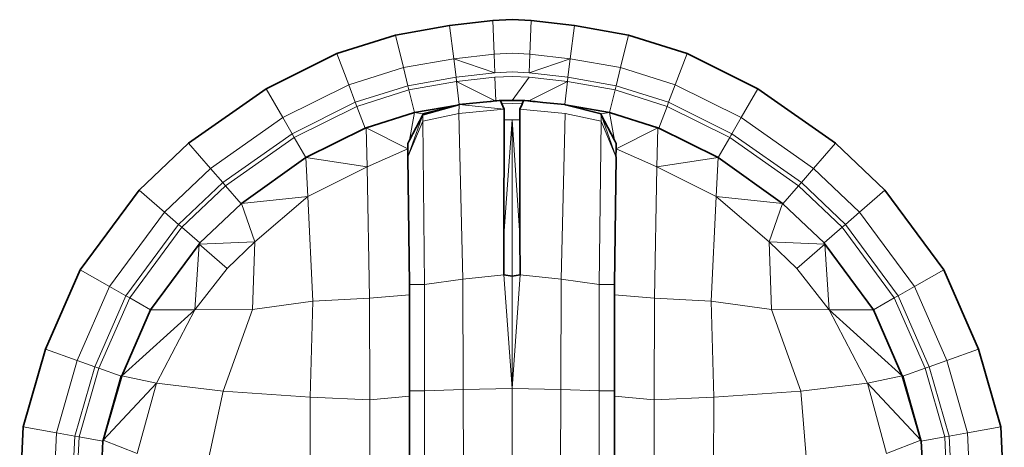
# Model space of a CAD drawing. Header units: inches. Extents: x 0 to 12.9, y 0 to 8.3.
# Tile 12 of 33: x 3.292 to 3.5009, y 6.4944 to 6.5851. Entities that reach past the tile are written whole.
import ezdxf

# ---------------------------------------------------------------- set-up
doc = ezdxf.new("R2010")
doc.units = ezdxf.units.IN
doc.header["$MEASUREMENT"] = 0

# ---------------------------------------------------------------- blocks, each defined once
blk = doc.blocks.new('MODEL_0')
at = {"lineweight": 0}
for p, q in [((3.38316, 6.5839), (3.37172, 6.58189)), ((3.37172, 6.58189), (3.38316, 6.5839)), ((3.39235, 6.58499), (3.38316, 6.5839)), ((3.38316, 6.5839), (3.39235, 6.58499)), ((3.38316, 6.5839), (3.38407, 6.57684)), ((3.38407, 6.57684), (3.38316, 6.5839)), ((3.39644, 6.58515), (3.39235, 6.58499)), ((3.39235, 6.58499), (3.39263, 6.57785)), ((3.40052, 6.58499), (3.39644, 6.58515)), ((3.40025, 6.57785), (3.40052, 6.58499)), ((3.40971, 6.5839), (3.40052, 6.58499)), ((3.40052, 6.58499), (3.40971, 6.5839)), ((3.40881, 6.57684), (3.40971, 6.5839)), ((3.40971, 6.5839), (3.40881, 6.57684)), ((3.42116, 6.58189), (3.40971, 6.5839)), ((3.40971, 6.5839), (3.42116, 6.58189)), ((3.37172, 6.58189), (3.35927, 6.57795)), ((3.35927, 6.57795), (3.37172, 6.58189)), ((3.37172, 6.58189), (3.3734, 6.57497)), ((3.3734, 6.57497), (3.37172, 6.58189)), ((3.41948, 6.57497), (3.42116, 6.58189)), ((3.42116, 6.58189), (3.41948, 6.57497)), ((3.43361, 6.57795), (3.42116, 6.58189)), ((3.42116, 6.58189), (3.43361, 6.57795)), ((3.35927, 6.57795), (3.34427, 6.5705)), ((3.34427, 6.5705), (3.35927, 6.57795)), ((3.35927, 6.57795), (3.3618, 6.57129)), ((3.3618, 6.57129), (3.35927, 6.57795)), ((3.38407, 6.57684), (3.39263, 6.57785)), ((3.39263, 6.57785), (3.38407, 6.57684)), ((3.39263, 6.57785), (3.39279, 6.5739)), ((3.40009, 6.5739), (3.40025, 6.57785)), ((3.40025, 6.57785), (3.40881, 6.57684)), ((3.40881, 6.57684), (3.40025, 6.57785)), ((3.43107, 6.57129), (3.43361, 6.57795)), ((3.43361, 6.57795), (3.43107, 6.57129)), ((3.44861, 6.5705), (3.43361, 6.57795)), ((3.43361, 6.57795), (3.44861, 6.5705)), ((3.3734, 6.57497), (3.38407, 6.57684)), ((3.38407, 6.57684), (3.3734, 6.57497)), ((3.38407, 6.57684), (3.38457, 6.57293)), ((3.38457, 6.57293), (3.38407, 6.57684)), ((3.38407, 6.57684), (3.39279, 6.5739)), ((3.39279, 6.5739), (3.38407, 6.57684)), ((3.40009, 6.5739), (3.40881, 6.57684)), ((3.40881, 6.57684), (3.40009, 6.5739)), ((3.40831, 6.57293), (3.40881, 6.57684)), ((3.40881, 6.57684), (3.40831, 6.57293)), ((3.40881, 6.57684), (3.41948, 6.57497)), ((3.41948, 6.57497), (3.40881, 6.57684)), ((3.3618, 6.57129), (3.3734, 6.57497)), ((3.3734, 6.57497), (3.3618, 6.57129)), ((3.3734, 6.57497), (3.37433, 6.57113)), ((3.37433, 6.57113), (3.3734, 6.57497)), ((3.39279, 6.5739), (3.38457, 6.57293)), ((3.40831, 6.57293), (3.40009, 6.5739)), ((3.41854, 6.57113), (3.41948, 6.57497)), ((3.41948, 6.57497), (3.41854, 6.57113)), ((3.41948, 6.57497), (3.43107, 6.57129)), ((3.43107, 6.57129), (3.41948, 6.57497)), ((3.34781, 6.56435), (3.3618, 6.57129)), ((3.3618, 6.57129), (3.34781, 6.56435)), ((3.3618, 6.57129), (3.3632, 6.56761)), ((3.3632, 6.56761), (3.3618, 6.57129)), ((3.37433, 6.57113), (3.38457, 6.57293)), ((3.38457, 6.57293), (3.37433, 6.57113)), ((3.37455, 6.57023), (3.38468, 6.57201)), ((3.38468, 6.57201), (3.37455, 6.57023)), ((3.38457, 6.57293), (3.38468, 6.57201)), ((3.38468, 6.57201), (3.39282, 6.57297)), ((3.38468, 6.57201), (3.38524, 6.56712)), ((3.38524, 6.56712), (3.38468, 6.57201)), ((3.38468, 6.57201), (3.39289, 6.56789)), ((3.39289, 6.56789), (3.38468, 6.57201)), ((3.39282, 6.57297), (3.39302, 6.5679)), ((3.39644, 6.56801), (3.40005, 6.57297)), ((3.39999, 6.56789), (3.4082, 6.57201)), ((3.4082, 6.57201), (3.39999, 6.56789)), ((3.40005, 6.57297), (3.4082, 6.57201)), ((3.40763, 6.56712), (3.4082, 6.57201)), ((3.4082, 6.57201), (3.40763, 6.56712)), ((3.4082, 6.57201), (3.40831, 6.57293)), ((3.4082, 6.57201), (3.41833, 6.57023)), ((3.41833, 6.57023), (3.4082, 6.57201)), ((3.40831, 6.57293), (3.41854, 6.57113)), ((3.41854, 6.57113), (3.40831, 6.57293)), ((3.42967, 6.56761), (3.43107, 6.57129)), ((3.43107, 6.57129), (3.42967, 6.56761)), ((3.43107, 6.57129), (3.44506, 6.56435)), ((3.44506, 6.56435), (3.43107, 6.57129)), ((3.34427, 6.5705), (3.3278, 6.55891)), ((3.3278, 6.55891), (3.34427, 6.5705)), ((3.34427, 6.5705), (3.34781, 6.56435)), ((3.34781, 6.56435), (3.34427, 6.5705)), ((3.3632, 6.56761), (3.37433, 6.57113)), ((3.37433, 6.57113), (3.3632, 6.56761)), ((3.36353, 6.56674), (3.37455, 6.57023)), ((3.37455, 6.57023), (3.36353, 6.56674)), ((3.37433, 6.57113), (3.37455, 6.57023)), ((3.37455, 6.57023), (3.37433, 6.57113)), ((3.37455, 6.57023), (3.37574, 6.56543)), ((3.37574, 6.56543), (3.37455, 6.57023)), ((3.41713, 6.56543), (3.41833, 6.57023)), ((3.41833, 6.57023), (3.41713, 6.56543)), ((3.41833, 6.57023), (3.41854, 6.57113)), ((3.41854, 6.57113), (3.41833, 6.57023)), ((3.41833, 6.57023), (3.42935, 6.56674)), ((3.42935, 6.56674), (3.41833, 6.57023)), ((3.41854, 6.57113), (3.42967, 6.56761)), ((3.42967, 6.56761), (3.41854, 6.57113)), ((3.44506, 6.56435), (3.44861, 6.5705)), ((3.44861, 6.5705), (3.44506, 6.56435)), ((3.46507, 6.55891), (3.44861, 6.5705)), ((3.44861, 6.5705), (3.46507, 6.55891)), ((3.34978, 6.56094), (3.3632, 6.56761)), ((3.3632, 6.56761), (3.34978, 6.56094)), ((3.3632, 6.56761), (3.36353, 6.56674)), ((3.36353, 6.56674), (3.3632, 6.56761)), ((3.38524, 6.56712), (3.38487, 6.56701)), ((3.38516, 6.56524), (3.38524, 6.56712)), ((3.38524, 6.56712), (3.39184, 6.56778)), ((3.39184, 6.56778), (3.38524, 6.56712)), ((3.38524, 6.56712), (3.39477, 6.56613)), ((3.39477, 6.56613), (3.38524, 6.56712)), ((3.39184, 6.56778), (3.39202, 6.5678)), ((3.39202, 6.5678), (3.39184, 6.56778)), ((3.39202, 6.5678), (3.39289, 6.56789)), ((3.39289, 6.56789), (3.39202, 6.5678)), ((3.39289, 6.56789), (3.39302, 6.5679)), ((3.39302, 6.5679), (3.39289, 6.56789)), ((3.39302, 6.5679), (3.39325, 6.56792)), ((3.39325, 6.56792), (3.39374, 6.56798)), ((3.39374, 6.56798), (3.39399, 6.56799)), ((3.39399, 6.56799), (3.39422, 6.56743)), ((3.39422, 6.56743), (3.39477, 6.56613)), ((3.39737, 6.568), (3.39644, 6.56801)), ((3.39889, 6.568), (3.39737, 6.568)), ((3.39901, 6.56799), (3.39889, 6.568)), ((3.39914, 6.56798), (3.39901, 6.56799)), ((3.39977, 6.56791), (3.39914, 6.56798)), ((3.39999, 6.56789), (3.39977, 6.56791)), ((3.40032, 6.56786), (3.39999, 6.56789)), ((3.40052, 6.56783), (3.40032, 6.56786)), ((3.40086, 6.5678), (3.40052, 6.56783)), ((3.40104, 6.56778), (3.40086, 6.5678)), ((3.40136, 6.56775), (3.40104, 6.56778)), ((3.40186, 6.5677), (3.40136, 6.56775)), ((3.40301, 6.56758), (3.40186, 6.5677)), ((3.40763, 6.56712), (3.40301, 6.56758)), ((3.40778, 6.56708), (3.40763, 6.56712)), ((3.42935, 6.56674), (3.42967, 6.56761)), ((3.42967, 6.56761), (3.42935, 6.56674)), ((3.42967, 6.56761), (3.44309, 6.56093)), ((3.44309, 6.56093), (3.42967, 6.56761)), ((3.35024, 6.56014), (3.36353, 6.56674)), ((3.36353, 6.56674), (3.35024, 6.56014)), ((3.36353, 6.56674), (3.36529, 6.56211)), ((3.36529, 6.56211), (3.36353, 6.56674)), ((3.37574, 6.56543), (3.36549, 6.56221)), ((3.36549, 6.56221), (3.37574, 6.56543)), ((3.37574, 6.56543), (3.3747, 6.55957)), ((3.37574, 6.56543), (3.38487, 6.56701)), ((3.38487, 6.56701), (3.37574, 6.56543)), ((3.3775, 6.56519), (3.37574, 6.56543)), ((3.38487, 6.56701), (3.3775, 6.56519)), ((3.3775, 6.56359), (3.38516, 6.56524)), ((3.38516, 6.56524), (3.39477, 6.56613)), ((3.39477, 6.56613), (3.38516, 6.56524)), ((3.38601, 6.53007), (3.38516, 6.56524)), ((3.38516, 6.56524), (3.38601, 6.53007)), ((3.39477, 6.56613), (3.39477, 6.56401)), ((3.39811, 6.56387), (3.39811, 6.56613)), ((3.39811, 6.56613), (3.4077, 6.56524)), ((3.4077, 6.56524), (3.40686, 6.53007)), ((3.40686, 6.53007), (3.4077, 6.56524)), ((3.4077, 6.56524), (3.41538, 6.56359)), ((3.41538, 6.56519), (3.40778, 6.56708)), ((3.40778, 6.56708), (3.41713, 6.56543)), ((3.41713, 6.56543), (3.40778, 6.56708)), ((3.41713, 6.56543), (3.41538, 6.56519)), ((3.42739, 6.56221), (3.41713, 6.56543)), ((3.41713, 6.56543), (3.42739, 6.56221)), ((3.41818, 6.55957), (3.41713, 6.56543)), ((3.42759, 6.56211), (3.42935, 6.56674)), ((3.42935, 6.56674), (3.42759, 6.56211)), ((3.42935, 6.56674), (3.44263, 6.56015)), ((3.44263, 6.56015), (3.42935, 6.56674)), ((3.33246, 6.55355), (3.34781, 6.56435)), ((3.34781, 6.56435), (3.33246, 6.55355)), ((3.34781, 6.56435), (3.34978, 6.56094)), ((3.34978, 6.56094), (3.34781, 6.56435)), ((3.37437, 6.55601), (3.3775, 6.56498)), ((3.3775, 6.56498), (3.37437, 6.55601)), ((3.37437, 6.55601), (3.3775, 6.56359)), ((3.3775, 6.56359), (3.37437, 6.55601)), ((3.3747, 6.55957), (3.3775, 6.56498)), ((3.3775, 6.56498), (3.3775, 6.56359)), ((3.37791, 6.52896), (3.3775, 6.56359)), ((3.3775, 6.56359), (3.37791, 6.52896)), ((3.39477, 6.56387), (3.39474, 6.53932)), ((3.39474, 6.53932), (3.39644, 6.56387)), ((3.39644, 6.56387), (3.39474, 6.53932)), ((3.39474, 6.53932), (3.39477, 6.56387)), ((3.39477, 6.56401), (3.39477, 6.56387)), ((3.39477, 6.56387), (3.39644, 6.56387)), ((3.39644, 6.53068), (3.39644, 6.56387)), ((3.39644, 6.56387), (3.39813, 6.53932)), ((3.39644, 6.56387), (3.39644, 6.53068)), ((3.39813, 6.53932), (3.39644, 6.56387)), ((3.39644, 6.56387), (3.39811, 6.56387)), ((3.39813, 6.53932), (3.39811, 6.56387)), ((3.39811, 6.56387), (3.39813, 6.53932)), ((3.41538, 6.56359), (3.41496, 6.52896)), ((3.41496, 6.52896), (3.41538, 6.56359)), ((3.41538, 6.56359), (3.41538, 6.56498)), ((3.41538, 6.56498), (3.41846, 6.55613)), ((3.41846, 6.55613), (3.41538, 6.56498)), ((3.41538, 6.56498), (3.41818, 6.55957)), ((3.41538, 6.56359), (3.41846, 6.55613)), ((3.41846, 6.55613), (3.41538, 6.56359)), ((3.44309, 6.56093), (3.44506, 6.56435)), ((3.44506, 6.56435), (3.44309, 6.56093)), ((3.44506, 6.56435), (3.46041, 6.55355)), ((3.46041, 6.55355), (3.44506, 6.56435)), ((3.33506, 6.55058), (3.34978, 6.56094)), ((3.34978, 6.56094), (3.33506, 6.55058)), ((3.34978, 6.56094), (3.35024, 6.56014)), ((3.35024, 6.56014), (3.34978, 6.56094)), ((3.35268, 6.5559), (3.36529, 6.56211)), ((3.36529, 6.56211), (3.35268, 6.5559)), ((3.36529, 6.56211), (3.36549, 6.56221)), ((3.36549, 6.56221), (3.36529, 6.56211)), ((3.36571, 6.55389), (3.36549, 6.56221)), ((3.36549, 6.56221), (3.37436, 6.55773)), ((3.36549, 6.56221), (3.36571, 6.55389)), ((3.37436, 6.55773), (3.36549, 6.56221)), ((3.41851, 6.55773), (3.42739, 6.56221)), ((3.42739, 6.56221), (3.41851, 6.55773)), ((3.42739, 6.56221), (3.42716, 6.55389)), ((3.42716, 6.55389), (3.42739, 6.56221)), ((3.42739, 6.56221), (3.42759, 6.56211)), ((3.42759, 6.56211), (3.42739, 6.56221)), ((3.42759, 6.56211), (3.4402, 6.5559)), ((3.4402, 6.5559), (3.42759, 6.56211)), ((3.44286, 6.56054), (3.44309, 6.56093)), ((3.44309, 6.56093), (3.44286, 6.56054)), ((3.44309, 6.56093), (3.45782, 6.55058)), ((3.45782, 6.55058), (3.44309, 6.56093)), ((3.3278, 6.55891), (3.31735, 6.54899)), ((3.31735, 6.54899), (3.3278, 6.55891)), ((3.3278, 6.55891), (3.33246, 6.55355)), ((3.33246, 6.55355), (3.3278, 6.55891)), ((3.33565, 6.54988), (3.35024, 6.56014)), ((3.35024, 6.56014), (3.33565, 6.54988)), ((3.35024, 6.56014), (3.35268, 6.5559)), ((3.35268, 6.5559), (3.35024, 6.56014)), ((3.3747, 6.55957), (3.37436, 6.55888)), ((3.37436, 6.55888), (3.3747, 6.55957)), ((3.37436, 6.55888), (3.37436, 6.55773)), ((3.37436, 6.55773), (3.37436, 6.55888)), ((3.41852, 6.55888), (3.41818, 6.55957)), ((3.41818, 6.55957), (3.41852, 6.55888)), ((3.41851, 6.55773), (3.41852, 6.55888)), ((3.41852, 6.55888), (3.41851, 6.55773)), ((3.4402, 6.5559), (3.44263, 6.56015)), ((3.44263, 6.56015), (3.4402, 6.5559)), ((3.44263, 6.56015), (3.44286, 6.56054)), ((3.44286, 6.56054), (3.44263, 6.56015)), ((3.44263, 6.56015), (3.45722, 6.54988)), ((3.45722, 6.54988), (3.44263, 6.56015)), ((3.46041, 6.55355), (3.46507, 6.55891)), ((3.46507, 6.55891), (3.46041, 6.55355)), ((3.47553, 6.54899), (3.46507, 6.55891)), ((3.46507, 6.55891), (3.47553, 6.54899)), ((3.36571, 6.55389), (3.37436, 6.55773)), ((3.37436, 6.55773), (3.36571, 6.55389)), ((3.37436, 6.55773), (3.37437, 6.55601)), ((3.37437, 6.55601), (3.37436, 6.55773)), ((3.41846, 6.55613), (3.41851, 6.55773)), ((3.41851, 6.55773), (3.41846, 6.55613)), ((3.41851, 6.55773), (3.42716, 6.55389)), ((3.42716, 6.55389), (3.41851, 6.55773)), ((3.35268, 6.5559), (3.33908, 6.54616)), ((3.33908, 6.54616), (3.35268, 6.5559)), ((3.35313, 6.54764), (3.35268, 6.5559)), ((3.35268, 6.5559), (3.36571, 6.55389)), ((3.35268, 6.5559), (3.35313, 6.54764)), ((3.36571, 6.55389), (3.35268, 6.5559)), ((3.37437, 6.55601), (3.37469, 6.52896)), ((3.37469, 6.52896), (3.37437, 6.55601)), ((3.41818, 6.52896), (3.41851, 6.55601)), ((3.41851, 6.55601), (3.41818, 6.52896)), ((3.41851, 6.55601), (3.41846, 6.55613)), ((3.41846, 6.55613), (3.41851, 6.55601)), ((3.42716, 6.55389), (3.4402, 6.5559)), ((3.4402, 6.5559), (3.42716, 6.55389)), ((3.4402, 6.5559), (3.43974, 6.54764)), ((3.43974, 6.54764), (3.4402, 6.5559)), ((3.4538, 6.54616), (3.4402, 6.5559)), ((3.4402, 6.5559), (3.4538, 6.54616)), ((3.32272, 6.54431), (3.33246, 6.55355)), ((3.33246, 6.55355), (3.32272, 6.54431)), ((3.33246, 6.55355), (3.33506, 6.55058)), ((3.33506, 6.55058), (3.33246, 6.55355)), ((3.35313, 6.54764), (3.36571, 6.55389)), ((3.36571, 6.55389), (3.35313, 6.54764)), ((3.36622, 6.52606), (3.36571, 6.55389)), ((3.36571, 6.55389), (3.36622, 6.52606)), ((3.42716, 6.55389), (3.42666, 6.52606)), ((3.42666, 6.52606), (3.42716, 6.55389)), ((3.42716, 6.55389), (3.43974, 6.54764)), ((3.43974, 6.54764), (3.42716, 6.55389)), ((3.45782, 6.55058), (3.46041, 6.55355)), ((3.46041, 6.55355), (3.45782, 6.55058)), ((3.46041, 6.55355), (3.47015, 6.54431)), ((3.47015, 6.54431), (3.46041, 6.55355)), ((3.32571, 6.5417), (3.33506, 6.55058)), ((3.33506, 6.55058), (3.32571, 6.5417)), ((3.33506, 6.55058), (3.33535, 6.55023)), ((3.33535, 6.55023), (3.33506, 6.55058)), ((3.45722, 6.54988), (3.45782, 6.55058)), ((3.45782, 6.55058), (3.45722, 6.54988)), ((3.45782, 6.55058), (3.46717, 6.5417)), ((3.46717, 6.5417), (3.45782, 6.55058)), ((3.31735, 6.54899), (3.30485, 6.53205)), ((3.30485, 6.53205), (3.31735, 6.54899)), ((3.31735, 6.54899), (3.32272, 6.54431)), ((3.32272, 6.54431), (3.31735, 6.54899)), ((3.32639, 6.5411), (3.33565, 6.54988)), ((3.33565, 6.54988), (3.32639, 6.5411)), ((3.33535, 6.55023), (3.33565, 6.54988)), ((3.33565, 6.54988), (3.33535, 6.55023)), ((3.33897, 6.54607), (3.33565, 6.54988)), ((3.33565, 6.54988), (3.33897, 6.54607)), ((3.45722, 6.54988), (3.45391, 6.54607)), ((3.45391, 6.54607), (3.45722, 6.54988)), ((3.45722, 6.54988), (3.46647, 6.5411)), ((3.46647, 6.5411), (3.45722, 6.54988)), ((3.47015, 6.54431), (3.47553, 6.54899)), ((3.47553, 6.54899), (3.47015, 6.54431)), ((3.48803, 6.53205), (3.47553, 6.54899)), ((3.47553, 6.54899), (3.48803, 6.53205)), ((3.33908, 6.54616), (3.35313, 6.54764)), ((3.35313, 6.54764), (3.33908, 6.54616)), ((3.3419, 6.53797), (3.35313, 6.54764)), ((3.35313, 6.54764), (3.3419, 6.53797)), ((3.35416, 6.52543), (3.35313, 6.54764)), ((3.35313, 6.54764), (3.35416, 6.52543)), ((3.43871, 6.52543), (3.43974, 6.54764)), ((3.43974, 6.54764), (3.43871, 6.52543)), ((3.43974, 6.54764), (3.45098, 6.53797)), ((3.45098, 6.53797), (3.43974, 6.54764)), ((3.43974, 6.54764), (3.4538, 6.54616)), ((3.4538, 6.54616), (3.43974, 6.54764)), ((3.31108, 6.52851), (3.32272, 6.54431)), ((3.32272, 6.54431), (3.31108, 6.52851)), ((3.32272, 6.54431), (3.32571, 6.5417)), ((3.32571, 6.5417), (3.32272, 6.54431)), ((3.33022, 6.53777), (3.33897, 6.54607)), ((3.33897, 6.54607), (3.33022, 6.53777)), ((3.33897, 6.54607), (3.33908, 6.54616)), ((3.33908, 6.54616), (3.33897, 6.54607)), ((3.3419, 6.53797), (3.33908, 6.54616)), ((3.33908, 6.54616), (3.3419, 6.53797)), ((3.4538, 6.54616), (3.45098, 6.53797)), ((3.45098, 6.53797), (3.4538, 6.54616)), ((3.4538, 6.54616), (3.45391, 6.54607)), ((3.45391, 6.54607), (3.4538, 6.54616)), ((3.45391, 6.54607), (3.46265, 6.53777)), ((3.46265, 6.53777), (3.45391, 6.54607)), ((3.46717, 6.5417), (3.47015, 6.54431)), ((3.47015, 6.54431), (3.46717, 6.5417)), ((3.47015, 6.54431), (3.4818, 6.52851)), ((3.4818, 6.52851), (3.47015, 6.54431)), ((3.31453, 6.52655), (3.32571, 6.5417)), ((3.32571, 6.5417), (3.31453, 6.52655)), ((3.31533, 6.5261), (3.32639, 6.5411)), ((3.32639, 6.5411), (3.31533, 6.5261)), ((3.32571, 6.5417), (3.32605, 6.5414)), ((3.32605, 6.5414), (3.32571, 6.5417)), ((3.32605, 6.5414), (3.32639, 6.5411)), ((3.32639, 6.5411), (3.32605, 6.5414)), ((3.32639, 6.5411), (3.33022, 6.53777)), ((3.33022, 6.53777), (3.32639, 6.5411)), ((3.46265, 6.53777), (3.46647, 6.5411)), ((3.46647, 6.5411), (3.46265, 6.53777)), ((3.46647, 6.5411), (3.46717, 6.5417)), ((3.46717, 6.5417), (3.46647, 6.5411)), ((3.46647, 6.5411), (3.47753, 6.5261)), ((3.47753, 6.5261), (3.46647, 6.5411)), ((3.46717, 6.5417), (3.47835, 6.52655)), ((3.47835, 6.52655), (3.46717, 6.5417)), ((3.33004, 6.53753), (3.3419, 6.53797)), ((3.3419, 6.53797), (3.33004, 6.53753)), ((3.336, 6.53231), (3.3419, 6.53797)), ((3.3419, 6.53797), (3.336, 6.53231)), ((3.34137, 6.52366), (3.3419, 6.53797)), ((3.3419, 6.53797), (3.34137, 6.52366)), ((3.39474, 6.53932), (3.39473, 6.53098)), ((3.39473, 6.53098), (3.39474, 6.53932)), ((3.39813, 6.53932), (3.39814, 6.53098)), ((3.39814, 6.53098), (3.39813, 6.53932)), ((3.45098, 6.53797), (3.45151, 6.52366)), ((3.45151, 6.52366), (3.45098, 6.53797)), ((3.45098, 6.53797), (3.45687, 6.53231)), ((3.45687, 6.53231), (3.45098, 6.53797)), ((3.45098, 6.53797), (3.46283, 6.53752)), ((3.46283, 6.53752), (3.45098, 6.53797)), ((3.33004, 6.53753), (3.31976, 6.52359)), ((3.31976, 6.52359), (3.33004, 6.53753)), ((3.32916, 6.52359), (3.33004, 6.53753)), ((3.33004, 6.53753), (3.32916, 6.52359)), ((3.33004, 6.53753), (3.33022, 6.53777)), ((3.33022, 6.53777), (3.33004, 6.53753)), ((3.336, 6.53231), (3.33004, 6.53753)), ((3.33004, 6.53753), (3.336, 6.53231)), ((3.46283, 6.53752), (3.45687, 6.53231)), ((3.45687, 6.53231), (3.46283, 6.53752)), ((3.46265, 6.53777), (3.46283, 6.53752)), ((3.46283, 6.53752), (3.46265, 6.53777)), ((3.46283, 6.53752), (3.46372, 6.52359)), ((3.46309, 6.53717), (3.46283, 6.53752)), ((3.46372, 6.52359), (3.46283, 6.53752)), ((3.46283, 6.53752), (3.46309, 6.53717)), ((3.47311, 6.52353), (3.46309, 6.53717)), ((3.46309, 6.53717), (3.47311, 6.52353)), ((3.30485, 6.53205), (3.29744, 6.51519)), ((3.29744, 6.51519), (3.30485, 6.53205)), ((3.30485, 6.53205), (3.31108, 6.52851)), ((3.31108, 6.52851), (3.30485, 6.53205)), ((3.32916, 6.52359), (3.336, 6.53231)), ((3.336, 6.53231), (3.32916, 6.52359)), ((3.45687, 6.53231), (3.46372, 6.52359)), ((3.46372, 6.52359), (3.45687, 6.53231)), ((3.4818, 6.52851), (3.48803, 6.53205)), ((3.48803, 6.53205), (3.4818, 6.52851)), ((3.49543, 6.51519), (3.48803, 6.53205)), ((3.48803, 6.53205), (3.49543, 6.51519)), ((3.37791, 6.52896), (3.38601, 6.53007)), ((3.38601, 6.53007), (3.37791, 6.52896)), ((3.38601, 6.53007), (3.39473, 6.53098)), ((3.39473, 6.53098), (3.38601, 6.53007)), ((3.38609, 6.50662), (3.38601, 6.53007)), ((3.38601, 6.53007), (3.38609, 6.50662)), ((3.39644, 6.50686), (3.39473, 6.53098)), ((3.39473, 6.53098), (3.39644, 6.53068)), ((3.39473, 6.53098), (3.39644, 6.50686)), ((3.39644, 6.53068), (3.39473, 6.53098)), ((3.39644, 6.50686), (3.39814, 6.53098)), ((3.39814, 6.53098), (3.39644, 6.50686)), ((3.39644, 6.53068), (3.39814, 6.53098)), ((3.39814, 6.53098), (3.39644, 6.53068)), ((3.39644, 6.50686), (3.39644, 6.53068)), ((3.39644, 6.53068), (3.39644, 6.50686)), ((3.39814, 6.53098), (3.40686, 6.53007)), ((3.40686, 6.53007), (3.39814, 6.53098)), ((3.40679, 6.50662), (3.40686, 6.53007)), ((3.40686, 6.53007), (3.40679, 6.50662)), ((3.40686, 6.53007), (3.41496, 6.52896)), ((3.41496, 6.52896), (3.40686, 6.53007)), ((3.30417, 6.5128), (3.31108, 6.52851)), ((3.31108, 6.52851), (3.30417, 6.5128)), ((3.31108, 6.52851), (3.31453, 6.52655)), ((3.31453, 6.52655), (3.31108, 6.52851)), ((3.37469, 6.52677), (3.37469, 6.52896)), ((3.37469, 6.52896), (3.37791, 6.52896)), ((3.37469, 6.52896), (3.37469, 6.52677)), ((3.37791, 6.52896), (3.37469, 6.52896)), ((3.37791, 6.50639), (3.37791, 6.52896)), ((3.37791, 6.52896), (3.37791, 6.50639)), ((3.41496, 6.50639), (3.41496, 6.52896)), ((3.41496, 6.52896), (3.41818, 6.52896)), ((3.41496, 6.52896), (3.41496, 6.50639)), ((3.41818, 6.52896), (3.41496, 6.52896)), ((3.41819, 6.52677), (3.41818, 6.52896)), ((3.41818, 6.52896), (3.41819, 6.52677)), ((3.47835, 6.52655), (3.4818, 6.52851)), ((3.4818, 6.52851), (3.47835, 6.52655)), ((3.4818, 6.52851), (3.4887, 6.5128)), ((3.4887, 6.5128), (3.4818, 6.52851)), ((3.30791, 6.51147), (3.31453, 6.52655)), ((3.31453, 6.52655), (3.30791, 6.51147)), ((3.30878, 6.51116), (3.31533, 6.5261)), ((3.31533, 6.5261), (3.30878, 6.51116)), ((3.31453, 6.52655), (3.31493, 6.52633)), ((3.31493, 6.52633), (3.31453, 6.52655)), ((3.31493, 6.52633), (3.31533, 6.5261)), ((3.31533, 6.5261), (3.31493, 6.52633)), ((3.31533, 6.5261), (3.31976, 6.52359)), ((3.31976, 6.52359), (3.31533, 6.5261)), ((3.34137, 6.52366), (3.35416, 6.52543)), ((3.35416, 6.52543), (3.34137, 6.52366)), ((3.35364, 6.50501), (3.35416, 6.52543)), ((3.35416, 6.52543), (3.35364, 6.50501)), ((3.36622, 6.52606), (3.35416, 6.52543)), ((3.35416, 6.52543), (3.36622, 6.52606)), ((3.37469, 6.52677), (3.36622, 6.52606)), ((3.36622, 6.52606), (3.37469, 6.52677)), ((3.36628, 6.50446), (3.36622, 6.52606)), ((3.36622, 6.52606), (3.36628, 6.50446)), ((3.37469, 6.50639), (3.37469, 6.52677)), ((3.37469, 6.52677), (3.37469, 6.50639)), ((3.41818, 6.50639), (3.41819, 6.52677)), ((3.41819, 6.52677), (3.41818, 6.50639)), ((3.41819, 6.52677), (3.42666, 6.52606)), ((3.42666, 6.52606), (3.41819, 6.52677)), ((3.4266, 6.50446), (3.42666, 6.52606)), ((3.42666, 6.52606), (3.4266, 6.50446)), ((3.42666, 6.52606), (3.43871, 6.52543)), ((3.43871, 6.52543), (3.42666, 6.52606)), ((3.43923, 6.50501), (3.43871, 6.52543)), ((3.43871, 6.52543), (3.45151, 6.52366)), ((3.45151, 6.52366), (3.43871, 6.52543)), ((3.43871, 6.52543), (3.43923, 6.50501)), ((3.47311, 6.52353), (3.47753, 6.5261)), ((3.47753, 6.5261), (3.47311, 6.52353)), ((3.47753, 6.5261), (3.47835, 6.52655)), ((3.47835, 6.52655), (3.47753, 6.5261)), ((3.47753, 6.5261), (3.48409, 6.51116)), ((3.48409, 6.51116), (3.47753, 6.5261)), ((3.47835, 6.52655), (3.48497, 6.51147)), ((3.48497, 6.51147), (3.47835, 6.52655)), ((3.31364, 6.50953), (3.32916, 6.52359)), ((3.31976, 6.52359), (3.31364, 6.50953)), ((3.31364, 6.50953), (3.31976, 6.52359)), ((3.32916, 6.52359), (3.31364, 6.50953)), ((3.31976, 6.52359), (3.32916, 6.52359)), ((3.32916, 6.52359), (3.31976, 6.52359)), ((3.32105, 6.508), (3.32916, 6.52359)), ((3.32916, 6.52359), (3.32105, 6.508)), ((3.32916, 6.52359), (3.34137, 6.52366)), ((3.34137, 6.52366), (3.32916, 6.52359)), ((3.33514, 6.50633), (3.34137, 6.52366)), ((3.34137, 6.52366), (3.33514, 6.50633)), ((3.45774, 6.50633), (3.45151, 6.52366)), ((3.45151, 6.52366), (3.46372, 6.52359)), ((3.45151, 6.52366), (3.45774, 6.50633)), ((3.46372, 6.52359), (3.45151, 6.52366)), ((3.47924, 6.50953), (3.46372, 6.52359)), ((3.46372, 6.52359), (3.47311, 6.52353)), ((3.46372, 6.52359), (3.47182, 6.508)), ((3.47182, 6.508), (3.46372, 6.52359)), ((3.46372, 6.52359), (3.47924, 6.50953)), ((3.47311, 6.52353), (3.46372, 6.52359)), ((3.47924, 6.50953), (3.47311, 6.52353)), ((3.47311, 6.52353), (3.47924, 6.50953)), ((3.29744, 6.51519), (3.29273, 6.49874)), ((3.29273, 6.49874), (3.29744, 6.51519)), ((3.29744, 6.51519), (3.30417, 6.5128)), ((3.30417, 6.5128), (3.29744, 6.51519)), ((3.4887, 6.5128), (3.49543, 6.51519)), ((3.49543, 6.51519), (3.4887, 6.5128)), ((3.50015, 6.49874), (3.49543, 6.51519)), ((3.49543, 6.51519), (3.50015, 6.49874)), ((3.29978, 6.49747), (3.30417, 6.5128)), ((3.30417, 6.5128), (3.29978, 6.49747)), ((3.30369, 6.49677), (3.30791, 6.51147)), ((3.30791, 6.51147), (3.30369, 6.49677)), ((3.30417, 6.5128), (3.30791, 6.51147)), ((3.30791, 6.51147), (3.30417, 6.5128)), ((3.3046, 6.4966), (3.30878, 6.51116)), ((3.30878, 6.51116), (3.3046, 6.4966)), ((3.30791, 6.51147), (3.30878, 6.51116)), ((3.30878, 6.51116), (3.30791, 6.51147)), ((3.30878, 6.51116), (3.31356, 6.50947)), ((3.31356, 6.50947), (3.30878, 6.51116)), ((3.47932, 6.50947), (3.48409, 6.51116)), ((3.48409, 6.51116), (3.47932, 6.50947)), ((3.48409, 6.51116), (3.48497, 6.51147)), ((3.48497, 6.51147), (3.48409, 6.51116)), ((3.48409, 6.51116), (3.48827, 6.4966)), ((3.48827, 6.4966), (3.48409, 6.51116)), ((3.48497, 6.51147), (3.4887, 6.5128)), ((3.4887, 6.5128), (3.48497, 6.51147)), ((3.48497, 6.51147), (3.48919, 6.49677)), ((3.48919, 6.49677), (3.48497, 6.51147)), ((3.4887, 6.5128), (3.4931, 6.49747)), ((3.4931, 6.49747), (3.4887, 6.5128)), ((3.30974, 6.49592), (3.31364, 6.50953)), ((3.31356, 6.50947), (3.30974, 6.49592)), ((3.31364, 6.50953), (3.31356, 6.50947)), ((3.32105, 6.508), (3.31364, 6.50953)), ((3.31364, 6.50953), (3.32105, 6.508)), ((3.47182, 6.508), (3.47924, 6.50953)), ((3.47924, 6.50953), (3.47182, 6.508)), ((3.47924, 6.50953), (3.48318, 6.49587)), ((3.47932, 6.50947), (3.47924, 6.50953)), ((3.48318, 6.49587), (3.47932, 6.50947)), ((3.30974, 6.49592), (3.32105, 6.508)), ((3.32105, 6.508), (3.30974, 6.49592)), ((3.31695, 6.49306), (3.32105, 6.508)), ((3.32105, 6.508), (3.31695, 6.49306)), ((3.33514, 6.50633), (3.32105, 6.508)), ((3.32105, 6.508), (3.33514, 6.50633)), ((3.38609, 6.50662), (3.37791, 6.50639)), ((3.37791, 6.50639), (3.38609, 6.50662)), ((3.39644, 6.50686), (3.38609, 6.50662)), ((3.38609, 6.50662), (3.39644, 6.50686)), ((3.38616, 6.48623), (3.38609, 6.50662)), ((3.38609, 6.50662), (3.38616, 6.48623)), ((3.40679, 6.50662), (3.39644, 6.50686)), ((3.39644, 6.50686), (3.40679, 6.50662)), ((3.39644, 6.48624), (3.39644, 6.50686)), ((3.39644, 6.50686), (3.39644, 6.48624)), ((3.40679, 6.50662), (3.40672, 6.48623)), ((3.40672, 6.48623), (3.40679, 6.50662)), ((3.41496, 6.50639), (3.40679, 6.50662)), ((3.40679, 6.50662), (3.41496, 6.50639)), ((3.45774, 6.50633), (3.47182, 6.508)), ((3.47182, 6.508), (3.45774, 6.50633)), ((3.48318, 6.49587), (3.47182, 6.508)), ((3.47182, 6.508), (3.48318, 6.49587)), ((3.47592, 6.49306), (3.47182, 6.508)), ((3.47182, 6.508), (3.47592, 6.49306)), ((3.33168, 6.49022), (3.33514, 6.50633)), ((3.33514, 6.50633), (3.33168, 6.49022)), ((3.35364, 6.50501), (3.33514, 6.50633)), ((3.33514, 6.50633), (3.35364, 6.50501)), ((3.36628, 6.50446), (3.35364, 6.50501)), ((3.35364, 6.50501), (3.35365, 6.48634)), ((3.35365, 6.48634), (3.35364, 6.50501)), ((3.35364, 6.50501), (3.36628, 6.50446)), ((3.37469, 6.50523), (3.36628, 6.50446)), ((3.36628, 6.50446), (3.37469, 6.50523)), ((3.36628, 6.48572), (3.36628, 6.50446)), ((3.36628, 6.50446), (3.36628, 6.48572)), ((3.37791, 6.50639), (3.37469, 6.50639)), ((3.37469, 6.50639), (3.37469, 6.50523)), ((3.37469, 6.50523), (3.37469, 6.50639)), ((3.37469, 6.50639), (3.37791, 6.50639)), ((3.37469, 6.48623), (3.37469, 6.50523)), ((3.37469, 6.50523), (3.37469, 6.48623)), ((3.37791, 6.48623), (3.37791, 6.50639)), ((3.37791, 6.50639), (3.37791, 6.48623)), ((3.41818, 6.50639), (3.41496, 6.50639)), ((3.41496, 6.50639), (3.41496, 6.48623)), ((3.41496, 6.48623), (3.41496, 6.50639)), ((3.41496, 6.50639), (3.41818, 6.50639)), ((3.41819, 6.50523), (3.41818, 6.50639)), ((3.41818, 6.50639), (3.41819, 6.50523)), ((3.41819, 6.50523), (3.41818, 6.48623)), ((3.41818, 6.48623), (3.41819, 6.50523)), ((3.4266, 6.50446), (3.41819, 6.50523)), ((3.41819, 6.50523), (3.4266, 6.50446)), ((3.43923, 6.50501), (3.4266, 6.50446)), ((3.4266, 6.50446), (3.43923, 6.50501)), ((3.4266, 6.50446), (3.4266, 6.48572)), ((3.4266, 6.48572), (3.4266, 6.50446)), ((3.43921, 6.48634), (3.43923, 6.50501)), ((3.43923, 6.50501), (3.43921, 6.48634)), ((3.45774, 6.50633), (3.43923, 6.50501)), ((3.43923, 6.50501), (3.45774, 6.50633)), ((3.45904, 6.48984), (3.45774, 6.50633)), ((3.45774, 6.50633), (3.45904, 6.48984)), ((3.29273, 6.49874), (3.292, 6.48246)), ((3.292, 6.48246), (3.29273, 6.49874)), ((3.29978, 6.49747), (3.29273, 6.49874)), ((3.29273, 6.49874), (3.29978, 6.49747)), ((3.4931, 6.49747), (3.50015, 6.49874)), ((3.50015, 6.49874), (3.4931, 6.49747)), ((3.50088, 6.48246), (3.50015, 6.49874)), ((3.50015, 6.49874), (3.50088, 6.48246)), ((3.2991, 6.4823), (3.29978, 6.49747)), ((3.29978, 6.49747), (3.2991, 6.4823)), ((3.29978, 6.49747), (3.30369, 6.49677)), ((3.30369, 6.49677), (3.29978, 6.49747)), ((3.30304, 6.48221), (3.30369, 6.49677)), ((3.30369, 6.49677), (3.30304, 6.48221)), ((3.30369, 6.49677), (3.3046, 6.4966)), ((3.3046, 6.4966), (3.30369, 6.49677)), ((3.30396, 6.4822), (3.3046, 6.4966)), ((3.3046, 6.4966), (3.30396, 6.4822)), ((3.30961, 6.4957), (3.3046, 6.4966)), ((3.3046, 6.4966), (3.30961, 6.4957)), ((3.48827, 6.4966), (3.48326, 6.4957)), ((3.48326, 6.4957), (3.48827, 6.4966)), ((3.48827, 6.4966), (3.48919, 6.49677)), ((3.48919, 6.49677), (3.48827, 6.4966)), ((3.48827, 6.4966), (3.48892, 6.4822)), ((3.48892, 6.4822), (3.48827, 6.4966)), ((3.48919, 6.49677), (3.4931, 6.49747)), ((3.4931, 6.49747), (3.48919, 6.49677)), ((3.48919, 6.49677), (3.48984, 6.48221)), ((3.48984, 6.48221), (3.48919, 6.49677)), ((3.4931, 6.49747), (3.49377, 6.4823)), ((3.49377, 6.4823), (3.4931, 6.49747)), ((3.30926, 6.48777), (3.30961, 6.4957)), ((3.30961, 6.4957), (3.30926, 6.48777)), ((3.30961, 6.4957), (3.30974, 6.49592)), ((3.30974, 6.49592), (3.30961, 6.4957)), ((3.31695, 6.49306), (3.30974, 6.49592)), ((3.30974, 6.49592), (3.31695, 6.49306)), ((3.47592, 6.49306), (3.48318, 6.49587)), ((3.48318, 6.49587), (3.47592, 6.49306)), ((3.48326, 6.4957), (3.48318, 6.49587)), ((3.48318, 6.49587), (3.48326, 6.4957)), ((3.48326, 6.4957), (3.48392, 6.48219)), ((3.48392, 6.48219), (3.48326, 6.4957))]:
    blk.add_line(p, q, dxfattribs=at).dxf.unprotected_set("ltscale", 0)
at = {"lineweight": 35}
for p, q in [((3.37172, 6.58189), (3.38316, 6.5839)), ((3.38316, 6.5839), (3.39235, 6.58499)), ((3.39235, 6.58499), (3.39644, 6.58515)), ((3.39644, 6.58515), (3.40052, 6.58499)), ((3.40052, 6.58499), (3.40971, 6.5839)), ((3.40971, 6.5839), (3.42116, 6.58189)), ((3.35927, 6.57795), (3.37172, 6.58189)), ((3.42116, 6.58189), (3.43361, 6.57795)), ((3.34427, 6.5705), (3.35927, 6.57795)), ((3.43361, 6.57795), (3.44861, 6.5705)), ((3.3278, 6.55891), (3.34427, 6.5705)), ((3.44861, 6.5705), (3.46507, 6.55891)), ((3.38524, 6.56712), (3.38487, 6.56701)), ((3.39184, 6.56778), (3.38524, 6.56712)), ((3.39202, 6.5678), (3.39184, 6.56778)), ((3.39289, 6.56789), (3.39202, 6.5678)), ((3.39289, 6.56789), (3.39302, 6.5679)), ((3.39325, 6.56792), (3.39302, 6.5679)), ((3.39325, 6.56792), (3.39374, 6.56798)), ((3.39387, 6.56799), (3.39374, 6.56798)), ((3.39374, 6.56798), (3.39399, 6.56799)), ((3.39399, 6.56799), (3.39387, 6.56799)), ((3.39399, 6.56799), (3.39461, 6.568)), ((3.39399, 6.56799), (3.39422, 6.56743)), ((3.39422, 6.56743), (3.39477, 6.56613)), ((3.39551, 6.568), (3.39461, 6.568)), ((3.39551, 6.568), (3.39644, 6.56801)), ((3.39644, 6.56801), (3.39737, 6.568)), ((3.39737, 6.568), (3.39889, 6.568)), ((3.39811, 6.56613), (3.39857, 6.56723)), ((3.39857, 6.56723), (3.39865, 6.56743)), ((3.39865, 6.56743), (3.39889, 6.568)), ((3.39889, 6.568), (3.39901, 6.56799)), ((3.39901, 6.56799), (3.39914, 6.56798)), ((3.39914, 6.56798), (3.39977, 6.56791)), ((3.39999, 6.56789), (3.39977, 6.56791)), ((3.39988, 6.5679), (3.39999, 6.56789)), ((3.39999, 6.56789), (3.40032, 6.56786)), ((3.40032, 6.56786), (3.40052, 6.56783)), ((3.40086, 6.5678), (3.40052, 6.56783)), ((3.40104, 6.56778), (3.40086, 6.5678)), ((3.40136, 6.56775), (3.40104, 6.56778)), ((3.40136, 6.56775), (3.40186, 6.5677)), ((3.40186, 6.5677), (3.40301, 6.56758)), ((3.40301, 6.56758), (3.40763, 6.56712)), ((3.40778, 6.56708), (3.40763, 6.56712)), ((3.37574, 6.56543), (3.36549, 6.56221)), ((3.38487, 6.56701), (3.37574, 6.56543)), ((3.3775, 6.56519), (3.38487, 6.56701)), ((3.38487, 6.56701), (3.3775, 6.56498)), ((3.3775, 6.56498), (3.3775, 6.56519)), ((3.39477, 6.56613), (3.39477, 6.56401)), ((3.39811, 6.56387), (3.39811, 6.56613)), ((3.41538, 6.56519), (3.40778, 6.56708)), ((3.41713, 6.56543), (3.40778, 6.56708)), ((3.41538, 6.56519), (3.41538, 6.56498)), ((3.42739, 6.56221), (3.41713, 6.56543)), ((3.3747, 6.55957), (3.3775, 6.56498)), ((3.39477, 6.56387), (3.39474, 6.53932)), ((3.39477, 6.56401), (3.39477, 6.56387)), ((3.39813, 6.53932), (3.39811, 6.56387)), ((3.41538, 6.56498), (3.41818, 6.55957)), ((3.36529, 6.56211), (3.35268, 6.5559)), ((3.36549, 6.56221), (3.36529, 6.56211)), ((3.42759, 6.56211), (3.42739, 6.56221)), ((3.4402, 6.5559), (3.42759, 6.56211)), ((3.31735, 6.54899), (3.3278, 6.55891)), ((3.37436, 6.55888), (3.3747, 6.55957)), ((3.37436, 6.55888), (3.37436, 6.55773)), ((3.41818, 6.55957), (3.41852, 6.55888)), ((3.41851, 6.55773), (3.41852, 6.55888)), ((3.47553, 6.54899), (3.46507, 6.55891)), ((3.37436, 6.55773), (3.37437, 6.55601)), ((3.41846, 6.55613), (3.41851, 6.55773)), ((3.35268, 6.5559), (3.33908, 6.54616)), ((3.37469, 6.52896), (3.37437, 6.55601)), ((3.41818, 6.52896), (3.41851, 6.55601)), ((3.41851, 6.55601), (3.41846, 6.55613)), ((3.4538, 6.54616), (3.4402, 6.5559)), ((3.30485, 6.53205), (3.31735, 6.54899)), ((3.48803, 6.53205), (3.47553, 6.54899)), ((3.33022, 6.53777), (3.33897, 6.54607)), ((3.33908, 6.54616), (3.33897, 6.54607)), ((3.45391, 6.54607), (3.4538, 6.54616)), ((3.45391, 6.54607), (3.46265, 6.53777)), ((3.39474, 6.53932), (3.39473, 6.53098)), ((3.39814, 6.53098), (3.39813, 6.53932)), ((3.31976, 6.52359), (3.33004, 6.53753)), ((3.33004, 6.53753), (3.33022, 6.53777)), ((3.46265, 6.53777), (3.46283, 6.53752)), ((3.46309, 6.53717), (3.46283, 6.53752)), ((3.46309, 6.53717), (3.47311, 6.52353)), ((3.30485, 6.53205), (3.29744, 6.51519)), ((3.49543, 6.51519), (3.48803, 6.53205)), ((3.39473, 6.53098), (3.39644, 6.53068)), ((3.39644, 6.53068), (3.39814, 6.53098)), ((3.37469, 6.52896), (3.37469, 6.52677)), ((3.41819, 6.52677), (3.41818, 6.52896)), ((3.37469, 6.52677), (3.37469, 6.50639)), ((3.41818, 6.50639), (3.41819, 6.52677)), ((3.31976, 6.52359), (3.31364, 6.50953)), ((3.47924, 6.50953), (3.47311, 6.52353)), ((3.29744, 6.51519), (3.29273, 6.49874)), ((3.50015, 6.49874), (3.49543, 6.51519)), ((3.30974, 6.49592), (3.31364, 6.50953)), ((3.30974, 6.49592), (3.31356, 6.50947)), ((3.31356, 6.50947), (3.31364, 6.50953)), ((3.48318, 6.49587), (3.47924, 6.50953)), ((3.47924, 6.50953), (3.47932, 6.50947)), ((3.48318, 6.49587), (3.47932, 6.50947)), ((3.37469, 6.50639), (3.37469, 6.50523)), ((3.37469, 6.50523), (3.37469, 6.48623)), ((3.41819, 6.50523), (3.41818, 6.50639)), ((3.41819, 6.50523), (3.41818, 6.48623)), ((3.29273, 6.49874), (3.292, 6.48246)), ((3.50088, 6.48246), (3.50015, 6.49874)), ((3.30926, 6.48777), (3.30961, 6.4957)), ((3.30974, 6.49592), (3.30961, 6.4957)), ((3.48326, 6.4957), (3.48318, 6.49587)), ((3.48326, 6.4957), (3.48392, 6.48219))]:
    blk.add_line(p, q, dxfattribs=at)
at = {"lineweight": 15}
for p, q in [((3.38407, 6.57684), (3.39263, 6.57785)), ((3.39263, 6.57785), (3.39644, 6.57801)), ((3.39644, 6.57801), (3.40025, 6.57785)), ((3.40025, 6.57785), (3.40881, 6.57684)), ((3.3734, 6.57497), (3.38407, 6.57684)), ((3.40881, 6.57684), (3.41948, 6.57497)), ((3.3618, 6.57129), (3.3734, 6.57497)), ((3.38457, 6.57293), (3.39279, 6.5739)), ((3.39279, 6.5739), (3.39644, 6.57405)), ((3.39644, 6.57405), (3.40009, 6.5739)), ((3.40009, 6.5739), (3.40831, 6.57293)), ((3.41948, 6.57497), (3.43107, 6.57129)), ((3.34781, 6.56435), (3.3618, 6.57129)), ((3.37433, 6.57113), (3.38457, 6.57293)), ((3.37455, 6.57023), (3.38468, 6.57201)), ((3.38468, 6.57201), (3.39282, 6.57297)), ((3.39282, 6.57297), (3.39644, 6.57312)), ((3.39644, 6.57312), (3.40005, 6.57297)), ((3.40005, 6.57297), (3.4082, 6.57201)), ((3.4082, 6.57201), (3.41833, 6.57023)), ((3.40831, 6.57293), (3.41854, 6.57113)), ((3.43107, 6.57129), (3.44506, 6.56435)), ((3.3632, 6.56761), (3.37433, 6.57113)), ((3.36353, 6.56674), (3.37455, 6.57023)), ((3.41833, 6.57023), (3.42935, 6.56674)), ((3.41854, 6.57113), (3.42967, 6.56761)), ((3.34978, 6.56094), (3.3632, 6.56761)), ((3.39422, 6.56743), (3.39644, 6.56739)), ((3.39644, 6.56739), (3.39865, 6.56743)), ((3.42935, 6.56674), (3.42967, 6.56761)), ((3.42967, 6.56761), (3.44309, 6.56093)), ((3.35024, 6.56014), (3.36353, 6.56674)), ((3.3747, 6.55957), (3.37574, 6.56543)), ((3.37574, 6.56543), (3.3775, 6.56519)), ((3.3775, 6.56359), (3.38516, 6.56524)), ((3.38516, 6.56524), (3.39477, 6.56613)), ((3.39811, 6.56613), (3.4077, 6.56524)), ((3.4077, 6.56524), (3.41538, 6.56359)), ((3.41538, 6.56519), (3.41713, 6.56543)), ((3.41713, 6.56543), (3.41818, 6.55957)), ((3.42935, 6.56674), (3.44263, 6.56015)), ((3.33246, 6.55355), (3.34781, 6.56435)), ((3.37437, 6.55601), (3.3775, 6.56359)), ((3.3775, 6.56359), (3.3775, 6.56498)), ((3.37791, 6.52896), (3.3775, 6.56359)), ((3.39644, 6.56387), (3.39477, 6.56387)), ((3.39811, 6.56387), (3.39644, 6.56387)), ((3.41538, 6.56359), (3.41496, 6.52896)), ((3.41538, 6.56498), (3.41538, 6.56359)), ((3.41538, 6.56359), (3.41846, 6.55613)), ((3.44506, 6.56435), (3.46041, 6.55355)), ((3.33506, 6.55058), (3.34978, 6.56094)), ((3.35024, 6.56014), (3.34978, 6.56094)), ((3.44286, 6.56054), (3.44309, 6.56093)), ((3.44309, 6.56093), (3.45782, 6.55058)), ((3.33565, 6.54988), (3.35024, 6.56014)), ((3.44263, 6.56015), (3.44286, 6.56054)), ((3.44263, 6.56015), (3.45722, 6.54988)), ((3.36571, 6.55389), (3.37436, 6.55773)), ((3.41851, 6.55773), (3.42716, 6.55389)), ((3.32272, 6.54431), (3.33246, 6.55355)), ((3.35313, 6.54764), (3.36571, 6.55389)), ((3.42716, 6.55389), (3.43974, 6.54764)), ((3.46041, 6.55355), (3.47015, 6.54431)), ((3.32571, 6.5417), (3.33506, 6.55058)), ((3.33535, 6.55023), (3.33506, 6.55058)), ((3.45722, 6.54988), (3.45782, 6.55058)), ((3.45782, 6.55058), (3.46717, 6.5417)), ((3.32639, 6.5411), (3.33565, 6.54988)), ((3.33565, 6.54988), (3.33535, 6.55023)), ((3.45722, 6.54988), (3.46647, 6.5411)), ((3.3419, 6.53797), (3.35313, 6.54764)), ((3.43974, 6.54764), (3.45098, 6.53797)), ((3.31108, 6.52851), (3.32272, 6.54431)), ((3.47015, 6.54431), (3.4818, 6.52851)), ((3.31453, 6.52655), (3.32571, 6.5417)), ((3.31533, 6.5261), (3.32639, 6.5411)), ((3.32571, 6.5417), (3.32605, 6.5414)), ((3.32605, 6.5414), (3.32639, 6.5411)), ((3.46647, 6.5411), (3.47753, 6.5261)), ((3.46717, 6.5417), (3.47835, 6.52655)), ((3.336, 6.53231), (3.3419, 6.53797)), ((3.45098, 6.53797), (3.45687, 6.53231)), ((3.32916, 6.52359), (3.336, 6.53231)), ((3.45687, 6.53231), (3.46372, 6.52359)), ((3.30417, 6.5128), (3.31108, 6.52851)), ((3.37791, 6.50639), (3.37791, 6.52896)), ((3.41496, 6.52896), (3.41496, 6.50639)), ((3.4818, 6.52851), (3.4887, 6.5128)), ((3.30791, 6.51147), (3.31453, 6.52655)), ((3.30878, 6.51116), (3.31533, 6.5261)), ((3.31453, 6.52655), (3.31493, 6.52633)), ((3.31493, 6.52633), (3.31533, 6.5261)), ((3.47753, 6.5261), (3.48409, 6.51116)), ((3.47835, 6.52655), (3.48497, 6.51147)), ((3.32105, 6.508), (3.32916, 6.52359)), ((3.46372, 6.52359), (3.47182, 6.508)), ((3.29978, 6.49747), (3.30417, 6.5128)), ((3.30369, 6.49677), (3.30791, 6.51147)), ((3.3046, 6.4966), (3.30878, 6.51116)), ((3.48409, 6.51116), (3.48827, 6.4966)), ((3.48497, 6.51147), (3.48919, 6.49677)), ((3.4887, 6.5128), (3.4931, 6.49747)), ((3.31695, 6.49306), (3.32105, 6.508)), ((3.47182, 6.508), (3.47592, 6.49306)), ((3.37791, 6.48623), (3.37791, 6.50639)), ((3.41496, 6.50639), (3.41496, 6.48623)), ((3.2991, 6.4823), (3.29978, 6.49747)), ((3.30304, 6.48221), (3.30369, 6.49677)), ((3.30396, 6.4822), (3.3046, 6.4966)), ((3.48827, 6.4966), (3.48892, 6.4822)), ((3.48919, 6.49677), (3.48984, 6.48221)), ((3.4931, 6.49747), (3.49377, 6.4823))]:
    blk.add_line(p, q, dxfattribs=at)
blk = doc.blocks.new('Page 1')
blk.add_blockref('MODEL_0', (0, 0))

msp = doc.modelspace()

# ---------------------------------------------------------------- block references
msp.add_blockref('Page 1', (0, 0))

doc.saveas('drawing.dxf')
